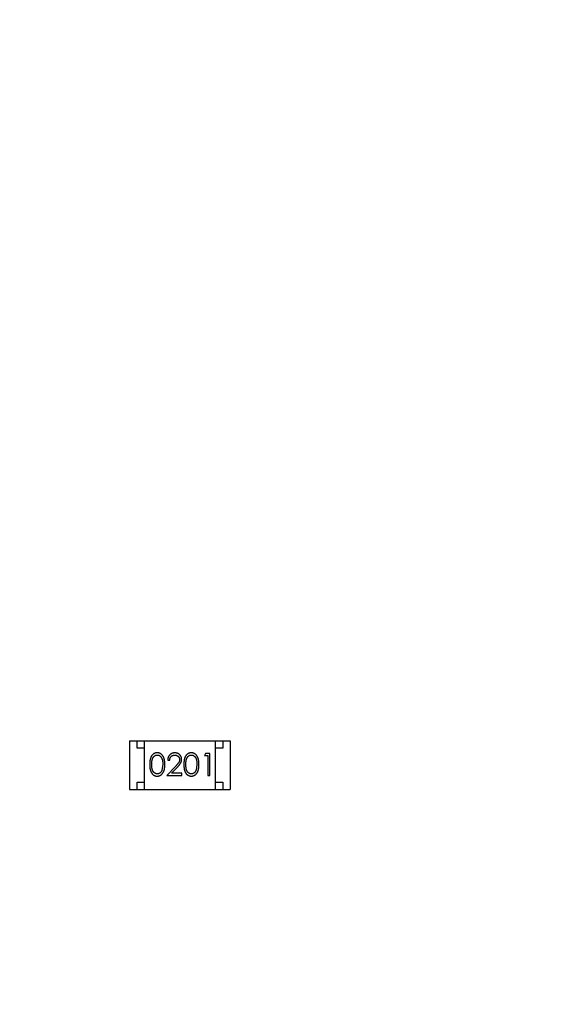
# Model space of a CAD drawing. Header units: inches. Extents: x 398 to 599, y 40 to 151.
# Tile 74 of 100: x 542.65 to 546.28, y 97.72 to 104.38. Entities that reach past the tile are written whole.
import ezdxf

# ---------------------------------------------------------------- set-up
doc = ezdxf.new("R2010")
doc.units = ezdxf.units.IN
doc.header["$LTSCALE"] = 1.21
doc.header["$MEASUREMENT"] = 0
doc.layers.get('0').update_dxf_attribs({"linetype": 'CONTINUOUS'})

msp = doc.modelspace()

# ---------------------------------------------------------------- linework, layer by layer
at = {"color": 7, "linetype": 'Continuous'}
for p, q in [((543.3951, 99.5062), (543.3951, 99.1762)), ((543.3951, 99.5062), (544.0751, 99.5062)), ((543.4451, 99.4562), (543.4451, 99.5062)), ((543.4951, 99.1762), (543.4951, 99.5062)), ((543.9751, 99.1762), (543.9751, 99.5062)), ((544.0251, 99.5062), (544.0251, 99.4562)), ((544.0751, 99.5062), (544.0751, 99.1762)), ((543.4951, 99.4562), (543.4451, 99.4562)), ((543.9092, 99.4215), (543.9004, 99.4061)), ((543.9004, 99.4061), (543.9234, 99.4061)), ((543.9369, 99.4215), (543.9092, 99.4215)), ((543.9234, 99.4061), (543.9234, 99.2715)), ((543.9369, 99.2715), (543.9369, 99.4215)), ((544.0251, 99.4562), (543.9751, 99.4562)), ((543.6196, 99.3465), (543.6139, 99.3088)), ((543.7047, 99.3336), (543.6465, 99.2715)), ((543.6523, 99.3753), (543.6658, 99.3753)), ((543.8504, 99.3465), (543.8447, 99.3088)), ((543.6465, 99.2715), (543.7484, 99.2715)), ((543.6786, 99.2869), (543.7162, 99.3269)), ((543.7484, 99.2869), (543.6786, 99.2869)), ((543.7484, 99.2715), (543.7484, 99.2869)), ((543.9234, 99.2715), (543.9369, 99.2715)), ((543.4451, 99.1762), (543.4451, 99.2262)), ((543.4451, 99.2262), (543.4951, 99.2262)), ((543.9751, 99.2262), (544.0251, 99.2262)), ((544.0251, 99.2262), (544.0251, 99.1762)), ((543.3951, 99.1762), (544.0751, 99.1762))]:
    msp.add_line(p, q, dxfattribs=at)
for radius, start, end in [(23, 281.22586, 258.77532), (22.75, 294.44334, 241.13427)]:
    msp.add_arc((553.751, 92.925), radius, start, end, dxfattribs=at)
for points, knots in [([(543.5813, 99.4253), (543.5801, 99.4253), (543.5778, 99.4253), (543.5743, 99.4248), (543.571, 99.4242), (543.5677, 99.4232), (543.5644, 99.4221), (543.5613, 99.4206), (543.5583, 99.4189), (543.5553, 99.417), (543.5525, 99.4147), (543.5499, 99.4123), (543.5474, 99.4096), (543.5451, 99.4066), (543.5429, 99.4034), (543.5409, 99.4), (543.5391, 99.3963), (543.5374, 99.3923), (543.5359, 99.388), (543.5346, 99.3833), (543.5335, 99.3782), (543.5327, 99.3726), (543.532, 99.3667), (543.5315, 99.3603), (543.5312, 99.3535), (543.5312, 99.3488), (543.5311, 99.3464)], [0, 0, 0, 0, 0.033742, 0.066533, 0.099153, 0.13154, 0.164087, 0.196563, 0.229707, 0.263315, 0.297504, 0.331686, 0.366482, 0.4021, 0.438958, 0.476748, 0.515985, 0.556589, 0.599519, 0.645765, 0.695487, 0.748721, 0.805687, 0.866754, 0.931405, 1, 1, 1, 1]), ([(543.5446, 99.3465), (543.5446, 99.3485), (543.5446, 99.3524), (543.5449, 99.3581), (543.5452, 99.3633), (543.5457, 99.3682), (543.5463, 99.3728), (543.5472, 99.3769), (543.5481, 99.3807), (543.5492, 99.3841), (543.5504, 99.3872), (543.5518, 99.3901), (543.5533, 99.3928), (543.5549, 99.3953), (543.5566, 99.3976), (543.5585, 99.3998), (543.5606, 99.4017), (543.5634, 99.4039), (543.5672, 99.4063), (543.5719, 99.4084), (543.5768, 99.4097), (543.5801, 99.4098), (543.5817, 99.4099)], [0, 0, 0, 0, 0.073302, 0.142286, 0.206253, 0.266017, 0.321612, 0.372532, 0.419497, 0.462398, 0.502825, 0.541489, 0.579034, 0.615143, 0.650298, 0.684912, 0.718701, 0.752189, 0.817245, 0.879117, 0.939613, 1, 1, 1, 1]), ([(543.6331, 99.3464), (543.633, 99.3487), (543.633, 99.3532), (543.6327, 99.3598), (543.6322, 99.366), (543.6314, 99.3718), (543.6305, 99.3773), (543.6293, 99.3824), (543.6279, 99.3872), (543.6263, 99.3916), (543.6245, 99.3957), (543.6226, 99.3995), (543.6204, 99.4031), (543.6182, 99.4064), (543.6158, 99.4094), (543.6132, 99.4122), (543.6105, 99.4147), (543.6076, 99.4169), (543.6046, 99.4189), (543.6016, 99.4206), (543.5984, 99.4221), (543.5951, 99.4233), (543.5918, 99.4242), (543.5884, 99.4249), (543.5849, 99.4253), (543.5825, 99.4253), (543.5813, 99.4253)], [0, 0, 0, 0, 0.065278, 0.127205, 0.186168, 0.241675, 0.294115, 0.343609, 0.390387, 0.434463, 0.476646, 0.517002, 0.555936, 0.593716, 0.630057, 0.665601, 0.700745, 0.734917, 0.768681, 0.802087, 0.834849, 0.867433, 0.900138, 0.932806, 0.966212, 1, 1, 1, 1]), ([(543.5817, 99.4099), (543.5834, 99.4098), (543.5867, 99.4097), (543.5915, 99.4084), (543.5962, 99.4063), (543.5999, 99.404), (543.6028, 99.4017), (543.6048, 99.3997), (543.6068, 99.3974), (543.6086, 99.395), (543.6103, 99.3922), (543.6118, 99.3893), (543.6133, 99.3861), (543.6146, 99.3827), (543.6158, 99.379), (543.6168, 99.3751), (543.6177, 99.3709), (543.6184, 99.3665), (543.6189, 99.3619), (543.6194, 99.357), (543.6195, 99.3518), (543.6196, 99.3483), (543.6196, 99.3465)], [0, 0, 0, 0, 0.059689, 0.119507, 0.181075, 0.246162, 0.279894, 0.314468, 0.350403, 0.387474, 0.426147, 0.466624, 0.508745, 0.553328, 0.600058, 0.649177, 0.700552, 0.754894, 0.811825, 0.871514, 0.934319, 1, 1, 1, 1]), ([(543.7012, 99.4253), (543.6995, 99.4253), (543.6962, 99.4252), (543.6914, 99.4245), (543.6868, 99.4234), (543.6824, 99.4219), (543.6782, 99.4199), (543.6741, 99.4175), (543.6703, 99.4146), (543.6668, 99.4113), (543.6635, 99.4077), (543.6606, 99.4038), (543.6582, 99.3996), (543.6561, 99.3952), (543.6545, 99.3906), (543.6534, 99.3857), (543.6526, 99.3806), (543.6524, 99.3771), (543.6523, 99.3753)], [0, 0, 0, 0, 0.06445, 0.126725, 0.187421, 0.247417, 0.306749, 0.366595, 0.427749, 0.490235, 0.553031, 0.614805, 0.676505, 0.738096, 0.801021, 0.864897, 0.931209, 1, 1, 1, 1]), ([(543.6658, 99.3753), (543.6659, 99.3767), (543.6661, 99.3793), (543.6669, 99.383), (543.6678, 99.3866), (543.6691, 99.3899), (543.6706, 99.393), (543.6723, 99.3959), (543.6743, 99.3985), (543.6766, 99.4009), (543.679, 99.403), (543.6816, 99.4049), (543.6844, 99.4064), (543.6874, 99.4077), (543.6904, 99.4087), (543.6937, 99.4094), (543.697, 99.4098), (543.6993, 99.4099), (543.7005, 99.4099)], [0, 0, 0, 0, 0.073648, 0.143686, 0.210962, 0.275557, 0.338064, 0.399311, 0.4594, 0.51934, 0.579024, 0.637809, 0.695959, 0.754122, 0.813113, 0.873453, 0.935561, 1, 1, 1, 1]), ([(543.7005, 99.4099), (543.7016, 99.4099), (543.7039, 99.4098), (543.7071, 99.4094), (543.7102, 99.4087), (543.7131, 99.4077), (543.716, 99.4065), (543.7187, 99.4049), (543.7212, 99.4031), (543.7237, 99.401), (543.7259, 99.3987), (543.7278, 99.3963), (543.7294, 99.3938), (543.7308, 99.3911), (543.7318, 99.3884), (543.7325, 99.3855), (543.733, 99.3826), (543.733, 99.3805), (543.7331, 99.3795)], [0, 0, 0, 0, 0.068027, 0.133505, 0.19695, 0.26027, 0.322741, 0.384982, 0.448465, 0.513424, 0.578224, 0.640011, 0.700094, 0.760067, 0.819012, 0.877878, 0.938035, 1, 1, 1, 1]), ([(543.7465, 99.3807), (543.7465, 99.3822), (543.7464, 99.3851), (543.7458, 99.3894), (543.7448, 99.3936), (543.7435, 99.3976), (543.7417, 99.4015), (543.7395, 99.4051), (543.737, 99.4087), (543.734, 99.4121), (543.7308, 99.4152), (543.7273, 99.4179), (543.7235, 99.4202), (543.7196, 99.4221), (543.7153, 99.4235), (543.7108, 99.4246), (543.7061, 99.4252), (543.7029, 99.4253), (543.7012, 99.4253)], [0, 0, 0, 0, 0.06271, 0.123347, 0.183401, 0.242828, 0.302097, 0.36242, 0.423725, 0.487032, 0.550491, 0.612709, 0.674265, 0.73617, 0.799211, 0.863483, 0.930525, 1, 1, 1, 1]), ([(543.8121, 99.4253), (543.8109, 99.4253), (543.8085, 99.4253), (543.8051, 99.4248), (543.8017, 99.4242), (543.7984, 99.4232), (543.7952, 99.4221), (543.7921, 99.4206), (543.7891, 99.4189), (543.7861, 99.417), (543.7833, 99.4147), (543.7806, 99.4123), (543.7782, 99.4096), (543.7758, 99.4066), (543.7737, 99.4034), (543.7717, 99.4), (543.7698, 99.3963), (543.7682, 99.3923), (543.7667, 99.388), (543.7654, 99.3833), (543.7643, 99.3782), (543.7635, 99.3726), (543.7628, 99.3667), (543.7623, 99.3603), (543.762, 99.3535), (543.7619, 99.3488), (543.7619, 99.3464)], [0, 0, 0, 0, 0.033742, 0.066533, 0.099153, 0.13154, 0.164087, 0.196563, 0.229707, 0.263315, 0.297504, 0.331686, 0.366482, 0.4021, 0.438958, 0.476748, 0.515985, 0.556589, 0.599519, 0.645765, 0.695487, 0.748721, 0.805687, 0.866754, 0.931405, 1, 1, 1, 1]), ([(543.7754, 99.3465), (543.7754, 99.3485), (543.7754, 99.3524), (543.7756, 99.3581), (543.776, 99.3633), (543.7765, 99.3682), (543.7771, 99.3728), (543.7779, 99.3769), (543.7788, 99.3807), (543.7799, 99.3841), (543.7812, 99.3872), (543.7825, 99.3901), (543.784, 99.3928), (543.7857, 99.3953), (543.7874, 99.3976), (543.7893, 99.3998), (543.7913, 99.4017), (543.7942, 99.4039), (543.7979, 99.4063), (543.8026, 99.4084), (543.8075, 99.4097), (543.8109, 99.4098), (543.8125, 99.4099)], [0, 0, 0, 0, 0.073302, 0.142286, 0.206253, 0.266017, 0.321612, 0.372532, 0.419497, 0.462398, 0.502825, 0.541489, 0.579034, 0.615143, 0.650298, 0.684912, 0.718701, 0.752189, 0.817245, 0.879117, 0.939613, 1, 1, 1, 1]), ([(543.8638, 99.3464), (543.8638, 99.3487), (543.8638, 99.3532), (543.8635, 99.3598), (543.8629, 99.366), (543.8622, 99.3718), (543.8612, 99.3773), (543.8601, 99.3824), (543.8586, 99.3872), (543.8571, 99.3916), (543.8552, 99.3957), (543.8533, 99.3995), (543.8512, 99.4031), (543.849, 99.4064), (543.8465, 99.4094), (543.844, 99.4122), (543.8413, 99.4147), (543.8384, 99.4169), (543.8354, 99.4189), (543.8323, 99.4206), (543.8292, 99.4221), (543.8259, 99.4233), (543.8226, 99.4242), (543.8191, 99.4249), (543.8156, 99.4253), (543.8133, 99.4253), (543.8121, 99.4253)], [0, 0, 0, 0, 0.065278, 0.127205, 0.186168, 0.241675, 0.294115, 0.343609, 0.390387, 0.434463, 0.476646, 0.517002, 0.555936, 0.593716, 0.630057, 0.665601, 0.700745, 0.734917, 0.768681, 0.802087, 0.834849, 0.867433, 0.900138, 0.932806, 0.966212, 1, 1, 1, 1]), ([(543.8125, 99.4099), (543.8142, 99.4098), (543.8174, 99.4097), (543.8223, 99.4084), (543.827, 99.4063), (543.8307, 99.404), (543.8336, 99.4017), (543.8356, 99.3997), (543.8376, 99.3974), (543.8394, 99.395), (543.8411, 99.3922), (543.8426, 99.3893), (543.8441, 99.3861), (543.8454, 99.3827), (543.8465, 99.379), (543.8476, 99.3751), (543.8484, 99.3709), (543.8492, 99.3665), (543.8497, 99.3619), (543.8501, 99.357), (543.8503, 99.3518), (543.8503, 99.3483), (543.8504, 99.3465)], [0, 0, 0, 0, 0.059689, 0.119507, 0.181075, 0.246162, 0.279894, 0.314468, 0.350403, 0.387474, 0.426147, 0.466624, 0.508745, 0.553328, 0.600058, 0.649177, 0.700552, 0.754894, 0.811825, 0.871514, 0.934319, 1, 1, 1, 1]), ([(543.5311, 99.3464), (543.5312, 99.344), (543.5312, 99.3394), (543.5315, 99.3326), (543.532, 99.3263), (543.5327, 99.3203), (543.5336, 99.3148), (543.5347, 99.3096), (543.536, 99.3049), (543.5375, 99.3006), (543.5392, 99.2966), (543.5411, 99.2929), (543.5431, 99.2894), (543.5452, 99.2862), (543.5475, 99.2832), (543.55, 99.2805), (543.5527, 99.2781), (543.5555, 99.2759), (543.5584, 99.2739), (543.5614, 99.2723), (543.5645, 99.2708), (543.5677, 99.2697), (543.571, 99.2687), (543.5743, 99.2681), (543.5778, 99.2677), (543.5801, 99.2676), (543.5813, 99.2676)], [0, 0, 0, 0, 0.068113, 0.132564, 0.193427, 0.250218, 0.303569, 0.353576, 0.400235, 0.443586, 0.484619, 0.524292, 0.56238, 0.599049, 0.63494, 0.669782, 0.704009, 0.737842, 0.771098, 0.803896, 0.836415, 0.868639, 0.900715, 0.933378, 0.966213, 1, 1, 1, 1]), ([(543.5817, 99.283), (543.5801, 99.2831), (543.5768, 99.2833), (543.5719, 99.2846), (543.5672, 99.2866), (543.5634, 99.289), (543.5606, 99.2913), (543.5585, 99.2932), (543.5566, 99.2954), (543.5548, 99.2977), (543.5532, 99.3002), (543.5517, 99.3029), (543.5504, 99.3058), (543.5491, 99.3089), (543.548, 99.3123), (543.5471, 99.3161), (543.5464, 99.3203), (543.5457, 99.3248), (543.5452, 99.3297), (543.5449, 99.3349), (543.5446, 99.3406), (543.5446, 99.3445), (543.5446, 99.3465)], [0, 0, 0, 0, 0.060034, 0.120278, 0.182348, 0.247919, 0.281641, 0.315701, 0.350322, 0.385703, 0.421819, 0.459196, 0.497866, 0.538301, 0.58121, 0.628183, 0.679403, 0.734699, 0.794074, 0.858416, 0.927049, 1, 1, 1, 1]), ([(543.5813, 99.2676), (543.5825, 99.2676), (543.5849, 99.2677), (543.5884, 99.2681), (543.5918, 99.2688), (543.5952, 99.2697), (543.5984, 99.2709), (543.6016, 99.2724), (543.6047, 99.2741), (543.6077, 99.2761), (543.6106, 99.2784), (543.6133, 99.2809), (543.6159, 99.2837), (543.6183, 99.2867), (543.6206, 99.29), (543.6227, 99.2936), (543.6246, 99.2974), (543.6264, 99.3014), (543.628, 99.3058), (543.6293, 99.3106), (543.6305, 99.3157), (543.6315, 99.3211), (543.6321, 99.3269), (543.6327, 99.3331), (543.633, 99.3396), (543.633, 99.3441), (543.6331, 99.3464)], [0, 0, 0, 0, 0.033824, 0.067298, 0.10028, 0.133019, 0.165736, 0.198792, 0.232372, 0.266409, 0.301016, 0.336196, 0.371972, 0.408574, 0.446394, 0.485225, 0.525372, 0.567224, 0.611081, 0.65775, 0.70702, 0.759235, 0.814484, 0.873227, 0.934937, 1, 1, 1, 1]), ([(543.7331, 99.3795), (543.733, 99.3779), (543.7329, 99.3747), (543.7318, 99.3699), (543.7301, 99.3652), (543.7282, 99.3614), (543.7261, 99.3583), (543.7242, 99.3556), (543.7219, 99.3527), (543.7192, 99.3494), (543.7161, 99.3459), (543.7127, 99.342), (543.7088, 99.3379), (543.7061, 99.335), (543.7047, 99.3336)], [0, 0, 0, 0, 0.088014, 0.174976, 0.2638, 0.355443, 0.406413, 0.465519, 0.533076, 0.609353, 0.693899, 0.787171, 0.889197, 1, 1, 1, 1]), ([(543.7162, 99.3269), (543.7176, 99.3284), (543.7204, 99.3314), (543.7243, 99.3358), (543.7279, 99.3399), (543.7311, 99.3438), (543.7339, 99.3474), (543.7364, 99.3508), (543.7385, 99.3539), (543.7408, 99.3578), (543.7432, 99.3625), (543.7451, 99.3684), (543.7463, 99.3745), (543.7465, 99.3786), (543.7465, 99.3807)], [0, 0, 0, 0, 0.09953, 0.192079, 0.277712, 0.357454, 0.429648, 0.495771, 0.555538, 0.608657, 0.707578, 0.804328, 0.901298, 1, 1, 1, 1]), ([(543.7619, 99.3464), (543.7619, 99.344), (543.762, 99.3394), (543.7623, 99.3326), (543.7628, 99.3263), (543.7635, 99.3203), (543.7644, 99.3148), (543.7654, 99.3096), (543.7668, 99.3049), (543.7683, 99.3006), (543.77, 99.2966), (543.7718, 99.2929), (543.7738, 99.2894), (543.776, 99.2862), (543.7783, 99.2832), (543.7808, 99.2805), (543.7834, 99.2781), (543.7862, 99.2759), (543.7892, 99.2739), (543.7922, 99.2723), (543.7953, 99.2708), (543.7985, 99.2697), (543.8017, 99.2687), (543.8051, 99.2681), (543.8085, 99.2677), (543.8109, 99.2676), (543.8121, 99.2676)], [0, 0, 0, 0, 0.068113, 0.132564, 0.193427, 0.250218, 0.303569, 0.353576, 0.400235, 0.443586, 0.484619, 0.524292, 0.56238, 0.599049, 0.63494, 0.669782, 0.704009, 0.737842, 0.771098, 0.803896, 0.836415, 0.868639, 0.900715, 0.933378, 0.966213, 1, 1, 1, 1]), ([(543.8125, 99.283), (543.8109, 99.2831), (543.8076, 99.2833), (543.8027, 99.2846), (543.7979, 99.2866), (543.7942, 99.289), (543.7913, 99.2913), (543.7893, 99.2932), (543.7874, 99.2954), (543.7856, 99.2977), (543.784, 99.3002), (543.7825, 99.3029), (543.7812, 99.3058), (543.7799, 99.3089), (543.7788, 99.3123), (543.7779, 99.3161), (543.7771, 99.3203), (543.7765, 99.3248), (543.776, 99.3297), (543.7756, 99.3349), (543.7754, 99.3406), (543.7754, 99.3445), (543.7754, 99.3465)], [0, 0, 0, 0, 0.060034, 0.120278, 0.182348, 0.247919, 0.281641, 0.315701, 0.350322, 0.385703, 0.421819, 0.459196, 0.497866, 0.538301, 0.58121, 0.628183, 0.679403, 0.734699, 0.794074, 0.858416, 0.927049, 1, 1, 1, 1]), ([(543.8121, 99.2676), (543.8133, 99.2676), (543.8156, 99.2677), (543.8191, 99.2681), (543.8226, 99.2688), (543.8259, 99.2697), (543.8292, 99.2709), (543.8324, 99.2724), (543.8355, 99.2741), (543.8385, 99.2761), (543.8414, 99.2784), (543.8441, 99.2809), (543.8467, 99.2837), (543.8491, 99.2867), (543.8514, 99.29), (543.8534, 99.2936), (543.8554, 99.2974), (543.8571, 99.3014), (543.8588, 99.3058), (543.8601, 99.3106), (543.8613, 99.3157), (543.8622, 99.3211), (543.8629, 99.3269), (543.8635, 99.3331), (543.8638, 99.3396), (543.8638, 99.3441), (543.8638, 99.3464)], [0, 0, 0, 0, 0.033824, 0.067298, 0.10028, 0.133019, 0.165736, 0.198792, 0.232372, 0.266409, 0.301016, 0.336196, 0.371972, 0.408574, 0.446394, 0.485225, 0.525372, 0.567224, 0.611081, 0.65775, 0.70702, 0.759235, 0.814484, 0.873227, 0.934937, 1, 1, 1, 1]), ([(543.6139, 99.3088), (543.6135, 99.3077), (543.6128, 99.3057), (543.6114, 99.3027), (543.61, 99.3), (543.6084, 99.2975), (543.6066, 99.2952), (543.6048, 99.293), (543.6028, 99.2911), (543.6, 99.2889), (543.5963, 99.2865), (543.5916, 99.2845), (543.5867, 99.2832), (543.5834, 99.2831), (543.5817, 99.283)], [0, 0, 0, 0, 0.075949, 0.148549, 0.218996, 0.286119, 0.351826, 0.416074, 0.478265, 0.540325, 0.660405, 0.774606, 0.887187, 1, 1, 1, 1]), ([(543.8447, 99.3088), (543.8443, 99.3077), (543.8435, 99.3057), (543.8422, 99.3027), (543.8408, 99.3), (543.8391, 99.2975), (543.8374, 99.2952), (543.8356, 99.293), (543.8335, 99.2911), (543.8307, 99.2889), (543.827, 99.2865), (543.8223, 99.2845), (543.8175, 99.2832), (543.8142, 99.2831), (543.8125, 99.283)], [0, 0, 0, 0, 0.075949, 0.148549, 0.218996, 0.286119, 0.351826, 0.416074, 0.478265, 0.540325, 0.660405, 0.774606, 0.887187, 1, 1, 1, 1])]:
    msp.add_open_spline(points, degree=3, knots=knots, dxfattribs=at)

doc.saveas('drawing.dxf')
